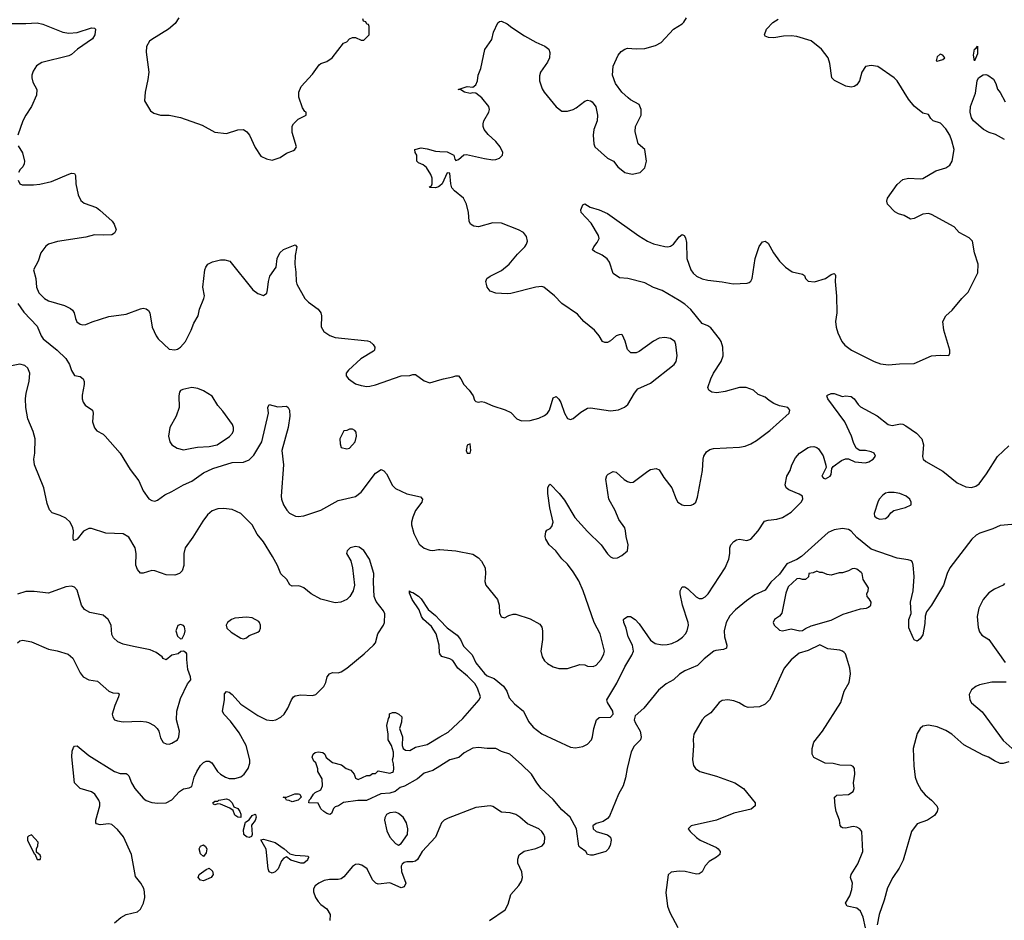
# Model space of a CAD drawing. Header units: inches. Extents: x 1834610 to 2027685, y 642842 to 774116.
# Tile 73 of 256: x 1877068 to 1883938, y 671950 to 678237. Entities that reach past the tile are written whole.
import ezdxf

# ---------------------------------------------------------------- set-up
doc = ezdxf.new("R2010")
doc.units = ezdxf.units.IN
doc.header["$MEASUREMENT"] = 0
doc.layers.add('B8677', color=7, linetype='Continuous')
doc.layers.add('B8687', color=7, linetype='Continuous')

msp = doc.modelspace()

# ---------------------------------------------------------------- linework, layer by layer
at = {"layer": 'B8677', "color": 5}
for points, elevation in [([(1878178, 678250), (1878153, 678210), (1878107.3, 678170), (1877990, 678099.3), (1877974.4, 678085.6), (1877953.4, 678050), (1877950.5, 678009.5), (1877968.2, 677870), (1877962, 677818), (1877942.8, 677730), (1877938, 677670), (1877981.4, 677601.4), (1878003.5, 677583.5), (1878050, 677571), (1878110.6, 677570.6), (1878190, 677554.8), (1878340.5, 677500.5), (1878430, 677450.8), (1878510, 677442), (1878590, 677466.8), (1878630.6, 677470.6), (1878653.2, 677453.2), (1878670.5, 677430.5), (1878710, 677344.7), (1878750, 677284.7), (1878790, 677264.7), (1878830, 677256), (1878884.7, 677275.3), (1878930, 677304.7), (1878977.5, 677322.5), (1878988.7, 677330), (1878996.5, 677343.5), (1878999, 677350), (1878969.4, 677450), (1878970, 677494), (1878978, 677510), (1879010, 677542), (1879066, 677570), (1879066, 677590), (1879056.4, 677596.4), (1879040.4, 677620.4), (1879016, 677696), (1879015.1, 677730), (1879032.3, 677770), (1879110, 677856.3), (1879158, 677922), (1879169.6, 677930.4), (1879210, 677943.8), (1879247, 677970), (1879327.3, 678072.7), (1879350, 678082), (1879370, 678102), (1879390, 678112), (1879410, 678112), (1879450, 678094), (1879470, 678094), (1879506, 678130), (1879506, 678190), (1879502, 678202), (1879490, 678206), (1879482, 678222), (1879467.3, 678227.3), (1879462, 678242)], 480), ([(1876969.3, 678210.7), (1877110, 678208.9), (1877190, 678213.7), (1877230, 678204.9), (1877369.2, 678149.2), (1877410, 678142.8), (1877470, 678147.9), (1877570, 678179.5), (1877590, 678177.3), (1877597.3, 678170), (1877592.2, 678130), (1877576.7, 678103.3), (1877470.2, 678029.8), (1877430, 677994), (1877410, 677984.7), (1877223.4, 677936.6), (1877186.3, 677913.7), (1877161.8, 677878.2), (1877152.9, 677850), (1877152.4, 677830), (1877160, 677800), (1877186.7, 677750), (1877185.5, 677710), (1877150.7, 677630), (1877110, 677569.2), (1877090.4, 677530), (1877055.5, 677430)], 460), ([(1877056.2, 677356.2), (1877087.7, 677307.8), (1877100.3, 677250), (1877099.5, 677230), (1877090.4, 677210), (1877070.7, 677190), (1877060.5, 677170)], 460), ([(1880000, 677077.5), (1879990, 677069), (1879970, 677062), (1879930, 677066), (1879928, 677070), (1879942, 677078), (1879946, 677090), (1879946, 677130), (1879936.4, 677156.4), (1879905.6, 677205.6), (1879884, 677224), (1879850, 677238), (1879838, 677250), (1879838, 677290), (1879828, 677310), (1879826, 677330), (1879870, 677342), (1879910, 677336), (1879970, 677318), (1880000, 677316.8)], 460), ([(1877057.3, 677117.3), (1877070, 677091.3), (1877084.9, 677084.9), (1877164.1, 677084.1), (1877208.5, 677088.5), (1877290, 677106), (1877410, 677159.3), (1877430, 677164.9), (1877450, 677162.8), (1877458, 677150), (1877459.5, 677090), (1877474.8, 677014.8), (1877493.5, 676973.5), (1877516.7, 676956.7), (1877604.5, 676924.5), (1877628, 676908), (1877712.4, 676830), (1877728.2, 676810), (1877740.5, 676770), (1877730, 676746), (1877710, 676735.1), (1877650, 676731.6), (1877590, 676734.7), (1877530, 676719.6), (1877331.9, 676688.1), (1877270, 676669.7), (1877250, 676656.9), (1877214.4, 676610), (1877196.4, 676550), (1877164.2, 676490), (1877181.3, 676430), (1877185.3, 676370), (1877200.4, 676330), (1877241.6, 676290), (1877270, 676274.3), (1877380.5, 676240.5), (1877421.5, 676221.5), (1877435.5, 676210), (1877448.2, 676190), (1877457.1, 676150), (1877467.4, 676127.4), (1877490, 676110.5), (1877507.3, 676107.3), (1877530, 676108.9), (1877572.7, 676127.3), (1877690, 676164.6), (1877810, 676182), (1877910, 676219.1), (1877930, 676222), (1877950, 676217.3), (1877965.8, 676205.8), (1877976.3, 676190), (1877993, 676090), (1878019.1, 676030), (1878034, 676010), (1878110, 675938), (1878150, 675932), (1878170, 675938), (1878190, 675951), (1878225.2, 675990), (1878265.1, 676070), (1878282.7, 676117.3), (1878312.3, 676170), (1878323.2, 676216.8), (1878353.2, 676290), (1878357.2, 676310), (1878345.1, 676370), (1878359.7, 676490), (1878366.3, 676510), (1878381.6, 676530), (1878414, 676546), (1878470, 676559.7), (1878499.5, 676559.5), (1878533.4, 676550), (1878695.5, 676350), (1878730, 676324.4), (1878770, 676310.7), (1878791.3, 676328.7), (1878797.6, 676350), (1878803, 676410), (1878813.2, 676446.8), (1878857, 676510), (1878865.1, 676570), (1878883.7, 676610), (1878908.2, 676631.8), (1878990, 676666), (1879000.7, 676650), (1878990.4, 676590), (1878987.7, 676530), (1878995.1, 676475.1), (1878996.5, 676410), (1879002, 676390), (1879057.6, 676290), (1879084.1, 676264.1), (1879150, 676214.9), (1879168.2, 676190), (1879173.7, 676170), (1879172, 676092), (1879190, 676059.1), (1879231.5, 676031.6), (1879270, 676018.7), (1879495.6, 675995.6), (1879510.3, 675990.3), (1879534.8, 675970), (1879546.8, 675950), (1879542.8, 675930), (1879536.4, 675923.6), (1879447.3, 675870), (1879361, 675790), (1879346, 675770), (1879346, 675750), (1879361, 675730), (1879410, 675696), (1879450, 675682.8), (1879490, 675676), (1879510, 675678.8), (1879550, 675687.3), (1879730, 675750.4), (1879790, 675753.4), (1879810, 675759.1), (1879830, 675759.1), (1879890, 675716.3), (1879930, 675702.8), (1880000, 675722.6)], 460), ([(1877055.9, 676255.9), (1877096, 676196), (1877190, 676098), (1877216.9, 676030), (1877231.3, 676010), (1877328.9, 675930), (1877390.7, 675870.7), (1877415, 675830), (1877430, 675787.3), (1877450, 675753.4), (1877490, 675744.9), (1877510, 675730.7), (1877517, 675710), (1877517.4, 675690), (1877503.6, 675616.4), (1877503.2, 675590), (1877510, 675568), (1877525.3, 675545.3), (1877575.5, 675510), (1877579.5, 675490), (1877576.1, 675430), (1877590, 675388), (1877606.7, 675366.7), (1877650, 675343.1), (1877664.4, 675330), (1877770, 675210.3), (1877837.8, 675097.8), (1877898.2, 675018.2), (1877930, 674947.3), (1877970, 674893), (1877990, 674880.4), (1878010, 674876.4), (1878030, 674883.1), (1878080.6, 674919.4), (1878130, 674942.9), (1878209.9, 674990.1), (1878270, 675016.6), (1878350, 675074), (1878415, 675105), (1878550, 675145.4), (1878630, 675147.2), (1878670, 675164), (1878702.6, 675197.4), (1878758.2, 675290), (1878802.9, 675490), (1878799, 675530), (1878808, 675550), (1878870, 675534.9), (1878930, 675538.8), (1878941, 675530), (1878950, 675512), (1878952.4, 675470), (1878941.5, 675390), (1878897.3, 675230), (1878908.9, 675130), (1878891.2, 674911.2), (1878893.6, 674890), (1878909.1, 674850), (1878932, 674812), (1878950, 674792), (1878991.2, 674771.2), (1879010, 674768), (1879050, 674773.4), (1879170, 674813.7), (1879290, 674880.7), (1879410, 674907.8), (1879450, 674938.7), (1879550, 675071.6), (1879590, 675096.3), (1879608.5, 675088.5), (1879626.3, 675066.3), (1879670, 674986), (1879690, 674964.9), (1879768.1, 674928.1), (1879865.1, 674905.1), (1879879.3, 674890), (1879874, 674870), (1879828.9, 674810), (1879810, 674765.2), (1879801.7, 674730), (1879802.6, 674710), (1879818.9, 674650), (1879854.7, 674574.7), (1879890, 674548.2), (1879930, 674533), (1879950, 674530.5), (1879990, 674538.4), (1880000, 674537.6)], 440), ([(1877728.4, 671931.6), (1877774.5, 671970), (1877810, 671991.7), (1877890, 672010.3), (1877910, 672028.7), (1877932.7, 672070), (1877941.6, 672110), (1877939.8, 672150), (1877933.2, 672173.2), (1877914, 672210), (1877876.8, 672256.8), (1877849.1, 672409.1), (1877792, 672532), (1877750, 672584), (1877710, 672618.3), (1877690, 672623.1), (1877630, 672616.9), (1877603.9, 672623.9), (1877598.4, 672630), (1877598.9, 672650), (1877626.3, 672750), (1877627.8, 672770), (1877620.5, 672790), (1877591.3, 672830), (1877570, 672846.9), (1877489.8, 672869.8), (1877449.6, 672909.6), (1877432.3, 673092.3), (1877433.5, 673130), (1877442.6, 673157.4), (1877450, 673166.7), (1877470, 673168.4), (1877550, 673100.4), (1877730, 672989), (1877770, 672974.9), (1877810, 672974.4), (1877818.8, 672970), (1877830, 672958.8), (1877847.4, 672910), (1877870.9, 672870.9), (1877930, 672802.6), (1877950, 672786.3), (1877990, 672772.8), (1878032.8, 672767.2), (1878090, 672770.4), (1878128.5, 672791.5), (1878182.9, 672850), (1878210, 672868.5), (1878250, 672874.9), (1878270, 672884.9), (1878284.2, 672950), (1878302.8, 672990), (1878330, 673031.4), (1878350, 673051.3), (1878370, 673062), (1878390, 673060.9), (1878409.2, 673049.2), (1878447.2, 672990), (1878468.5, 672970), (1878503, 672950), (1878530, 672941.3), (1878570, 672941.3), (1878610, 672952.9), (1878633, 672970), (1878661, 673010), (1878673.2, 673046.8), (1878672.8, 673070), (1878647.2, 673170), (1878599.9, 673259.9), (1878539.9, 673339.9), (1878492.4, 673390), (1878482, 673410), (1878496.4, 673490), (1878497, 673530), (1878510, 673547.3), (1878530, 673542.4), (1878550, 673526.4), (1878610, 673458.9), (1878730, 673379.1), (1878790, 673349.2), (1878830, 673344.5), (1878856, 673350), (1878890, 673367.6), (1878912.3, 673390), (1878939.8, 673430), (1878963.5, 673490), (1878978.7, 673510), (1878990, 673517.3), (1879030, 673525.3), (1879110, 673519.6), (1879133.1, 673526.9), (1879190, 673581.3), (1879204.2, 673610), (1879214, 673650), (1879228.7, 673671.3), (1879250, 673678.9), (1879290, 673678.5), (1879310, 673684.4), (1879351.6, 673710), (1879471.5, 673810), (1879536.9, 673870), (1879550, 673888), (1879567.8, 673950), (1879606, 674010), (1879613.3, 674030), (1879615.6, 674090), (1879607.3, 674110), (1879555.1, 674175.1), (1879540.7, 674210), (1879535.8, 674310), (1879538.9, 674370), (1879509.6, 674470), (1879470, 674532.7), (1879435.8, 674555.8), (1879410, 674559.7), (1879374, 674550), (1879353, 674530), (1879348, 674510), (1879378.8, 674458.8), (1879390.5, 674410), (1879403, 674290), (1879394, 674250), (1879370.6, 674210), (1879350.2, 674189.8), (1879309, 674171), (1879270, 674167.1), (1879170, 674190.9), (1879102.4, 674230), (1879050, 674271.1), (1879030, 674279.7), (1879010, 674284.7), (1878970, 674282.9), (1878951.7, 674291.7), (1878932, 674330), (1878889.8, 674369.8), (1878866.8, 674426.8), (1878832.9, 674490), (1878770, 674593), (1878726, 674646), (1878690, 674711.5), (1878611.1, 674790), (1878550, 674818.1), (1878490, 674824.3), (1878450, 674821.6), (1878410, 674807.4), (1878379.3, 674780.7), (1878344.6, 674735.4), (1878276, 674624.1), (1878222.6, 674550), (1878213.2, 674510), (1878213.8, 674426.2), (1878202.4, 674390), (1878182, 674370), (1878150, 674358.3), (1878090, 674361.7), (1878010.8, 674390.8), (1877990, 674392.6), (1877930, 674372.3), (1877910, 674374), (1877890, 674399), (1877878.7, 674430), (1877879.8, 674510), (1877873.1, 674550), (1877830, 674624), (1877790, 674648.8), (1877670, 674652.1), (1877570, 674685.4), (1877550, 674684.8), (1877514, 674666), (1877470, 674611.8), (1877450, 674602), (1877444.4, 674604.4), (1877440.1, 674620.1), (1877443.2, 674670), (1877439.8, 674690), (1877420.3, 674730), (1877390, 674757.1), (1877350, 674776.8), (1877295.5, 674795.5), (1877275.2, 674815.2), (1877259.3, 674859.3), (1877236.1, 674970), (1877171.9, 675130), (1877167.1, 675170), (1877172.7, 675210), (1877175.5, 675310), (1877161.4, 675361.4), (1877125.3, 675450), (1877111.6, 675530), (1877108.4, 675590), (1877112.5, 675630), (1877134.2, 675710), (1877138, 675770), (1877125.3, 675805.3), (1877103.5, 675823.5), (1877070, 675831.9), (1877010, 675821)], 440), ([(1877051.9, 673888.1), (1877070, 673900.7), (1877090, 673905.5), (1877150, 673893.7), (1877270, 673842.6), (1877330, 673830.3), (1877407, 673807), (1877439.5, 673779.5), (1877490, 673678), (1877511, 673650), (1877550, 673628.2), (1877610, 673619.3), (1877690, 673550.7), (1877718.5, 673538.5), (1877755.9, 673535.9), (1877761, 673530), (1877758.4, 673510), (1877731.6, 673450), (1877712.7, 673390), (1877717.3, 673370), (1877730.4, 673350.4), (1877750, 673341.6), (1877790, 673335.8), (1877910, 673341.1), (1877950, 673336.5), (1877966.8, 673330), (1878007.3, 673310), (1878028, 673290), (1878039.1, 673270), (1878050, 673224.7), (1878070, 673191), (1878090, 673181), (1878110, 673178.8), (1878130, 673186.8), (1878169.1, 673210.9), (1878179, 673230), (1878182.7, 673270), (1878162.9, 673350), (1878164.7, 673410), (1878190, 673498.8), (1878239, 673601), (1878262, 673630), (1878259.3, 673650), (1878240.2, 673700.2), (1878233.2, 673770), (1878234, 673810), (1878230, 673818), (1878210, 673828), (1878192.7, 673827.3), (1878174, 673810), (1878130, 673802), (1878090, 673768.7), (1878070, 673778), (1878062, 673790), (1878019.3, 673819.3), (1877978, 673838), (1877860.8, 673860.8), (1877790, 673878.9), (1877753.2, 673893.2), (1877722.6, 673922.6), (1877710, 673945.2), (1877705.7, 674010), (1877686.3, 674050), (1877650, 674079.1), (1877558.2, 674098.2), (1877519.8, 674119.8), (1877498, 674150), (1877470, 674255.3), (1877450, 674276), (1877430, 674282.7), (1877390, 674277), (1877270, 674233), (1877170, 674246.3), (1877110, 674245.6), (1877052.3, 674227.7)], 460), ([(1880000, 673810.7), (1879997.2, 673817.2), (1879995.6, 673870), (1879974.8, 673950), (1879941.7, 674001.7), (1879886.4, 674050), (1879872.4, 674070), (1879856.3, 674116.3), (1879805.8, 674190), (1879786.6, 674233.4), (1879788.9, 674251.1), (1879799.6, 674239.6), (1879810, 674238), (1879850, 674213.1), (1879870, 674195.3), (1879918.7, 674118.7), (1879970, 674078.7), (1880000, 674046.4)], 420), ([(1880000, 673027.3), (1879950, 672996), (1879890, 672977.4), (1879842.7, 672937.3), (1879752.2, 672887.8), (1879723.2, 672876.8), (1879686.7, 672850), (1879650, 672838.9), (1879586.7, 672833.3), (1879487.3, 672787.3), (1879426.3, 672786.3), (1879326.4, 672773.6), (1879292, 672750), (1879270, 672742), (1879258, 672730), (1879243.6, 672696.4), (1879231.6, 672688.4), (1879210, 672695.3), (1879189.3, 672709.3), (1879169.3, 672729.3), (1879150, 672768), (1879086, 672770), (1879088, 672790), (1879100.4, 672799.6), (1879118, 672830), (1879130, 672842), (1879170, 672862), (1879181.2, 672890), (1879178.4, 672938.4), (1879148.7, 672990), (1879148.4, 673008.4), (1879135.3, 673050), (1879121.2, 673061.2), (1879108.9, 673088.9), (1879115.3, 673110), (1879130, 673121), (1879150, 673126.8), (1879182.8, 673122.8), (1879198, 673110), (1879207.3, 673087.3), (1879250, 673051), (1879314.4, 673034.4), (1879344.7, 673010), (1879377.5, 672997.5), (1879402.8, 672970), (1879410, 672942), (1879430, 672934), (1879490, 672962), (1879510, 672962), (1879530, 672974), (1879550, 672974), (1879570, 672994), (1879650, 672978), (1879670, 672984.7), (1879675.3, 672990), (1879678, 673010), (1879676.4, 673043.6), (1879668, 673070), (1879676.4, 673096.4), (1879676.4, 673123.6), (1879662, 673170), (1879639, 673210), (1879639, 673250), (1879629.2, 673310), (1879641.2, 673358.8), (1879648, 673370), (1879648.9, 673391.1), (1879670, 673402), (1879690, 673402), (1879714, 673390), (1879734, 673370), (1879732.7, 673332.7), (1879718, 673290), (1879738, 673230), (1879736, 673170), (1879744.7, 673150), (1879758.8, 673138.8), (1879790, 673134.8), (1879830, 673159.1), (1879910, 673178.4), (1880000, 673230.6)], 420), ([(1880000, 672603.7), (1879970.3, 672529.7), (1879876.3, 672430), (1879844.5, 672375.5), (1879830, 672364), (1879810, 672359), (1879770, 672359), (1879750, 672354), (1879737.3, 672342.7), (1879730.7, 672329.3), (1879732.7, 672290), (1879762.4, 672210), (1879750, 672185.1), (1879730, 672177.6), (1879650, 672211.2), (1879570, 672203), (1879553.2, 672210), (1879530, 672232.3), (1879491.6, 672310), (1879454.6, 672334.6), (1879430, 672342.4), (1879410, 672338.9), (1879390, 672325.7), (1879330, 672253.3), (1879310, 672238.8), (1879290, 672234.2), (1879230, 672235.6), (1879192.8, 672227.2), (1879154.8, 672210), (1879128.6, 672191.4), (1879117.3, 672170), (1879118, 672150), (1879133, 672110), (1879150, 672082.8), (1879170, 672060.5), (1879210.7, 672030), (1879233.4, 671990), (1879232.7, 671950)], 440)]:
    msp.add_lwpolyline(points, dxfattribs=dict(at, elevation=elevation))
for points, elevation in [([(1878270, 675669.2), (1878205.4, 675654.6), (1878190, 675648), (1878183.5, 675636.5), (1878178.8, 675610), (1878180.7, 675530), (1878159.1, 675470), (1878115.5, 675390), (1878106, 675330), (1878115.5, 675290), (1878130.5, 675270), (1878165.7, 675245.7), (1878210, 675235.3), (1878270, 675245.5), (1878307.8, 675252.2), (1878390, 675256.9), (1878446.6, 675270), (1878532.4, 675327.6), (1878553.3, 675350), (1878560.5, 675370), (1878560.5, 675390), (1878551.6, 675410), (1878484.2, 675504.2), (1878450, 675543.7), (1878409.7, 675609.7), (1878350, 675645.6), (1878310, 675662)], 460), ([(1879390, 675378), (1879370, 675378), (1879351.6, 675368.4), (1879330, 675366), (1879302, 675310), (1879303.6, 675276.4), (1879311.6, 675251.6), (1879350, 675241), (1879370, 675246), (1879408.7, 675290), (1879418, 675330), (1879416.4, 675356.4), (1879406, 675370)], 460), ([(1878650, 674067), (1878570, 674058.7), (1878546, 674050), (1878517.3, 674030), (1878507.7, 674010), (1878514, 673990), (1878542.3, 673962.3), (1878610, 673918.8), (1878630, 673916), (1878650, 673922.8), (1878670, 673938.8), (1878730, 673961), (1878742, 673970), (1878748.7, 673990), (1878748.7, 674010), (1878742, 674030), (1878735.5, 674035.5), (1878690, 674062.7)], 460), ([(1878190, 674015.3), (1878171.6, 674008.4), (1878158, 673970), (1878170, 673934), (1878190, 673914), (1878202, 673918), (1878218, 673950), (1878222, 673970), (1878218, 673998), (1878210, 674008)], 460), ([(1878610, 672668), (1878590, 672669.2), (1878570, 672685.2), (1878557.2, 672717.2), (1878533.6, 672733.6), (1878470, 672761.2), (1878450, 672764), (1878430, 672755.3), (1878420.2, 672760.2), (1878415.3, 672770), (1878430, 672781), (1878450, 672782), (1878458, 672790), (1878510, 672797.4), (1878530, 672791.6), (1878550.6, 672770), (1878562, 672742), (1878590.6, 672730.6), (1878604.7, 672710), (1878610.9, 672690.9)], 420), ([(1878970, 672778), (1878947.3, 672787.3), (1878930, 672788), (1878922, 672802), (1878906, 672810), (1878930, 672811), (1878987.2, 672832.8), (1879013.4, 672833.4), (1879022, 672830), (1879032, 672810), (1879010, 672788)], 420), ([(1878670, 672527.6), (1878650, 672532), (1878632, 672550), (1878630, 672582), (1878644, 672636), (1878668.4, 672651.6), (1878690, 672682), (1878710, 672692), (1878714, 672690), (1878718, 672670), (1878710, 672648), (1878686.4, 672613.6), (1878690.9, 672549.1), (1878684.9, 672535.1)], 420), ([(1879690, 672704.2), (1879650, 672701.6), (1879627.7, 672690), (1879615.2, 672664.8), (1879613, 672650), (1879630, 672576), (1879650, 672531), (1879690, 672486), (1879710, 672476), (1879730, 672486), (1879772.8, 672550), (1879776.9, 672590), (1879767.8, 672630), (1879743.6, 672670), (1879710, 672696.9)], 440), ([(1877150, 672546), (1877130, 672538), (1877122, 672530), (1877122, 672510), (1877170, 672414), (1877174, 672414), (1877190, 672374), (1877210, 672374), (1877215.3, 672390), (1877210, 672406), (1877186, 672426), (1877186, 672450), (1877195.3, 672470), (1877196.4, 672496.4)], 460), ([(1878350, 672395.3), (1878330, 672414), (1878320.5, 672450), (1878330, 672467.3), (1878350, 672476.4), (1878365.3, 672465.3), (1878373.4, 672450), (1878370, 672422)], 420), ([(1879030, 672349.2), (1878959, 672370), (1878930, 672394), (1878910, 672384.5), (1878894, 672366), (1878872, 672310), (1878850, 672287.7), (1878830, 672278.9), (1878809.7, 672289.7), (1878802.6, 672310), (1878787.8, 672447.8), (1878750, 672512), (1878770, 672516), (1878850, 672492.7), (1878914, 672450), (1878953.4, 672413.4), (1878990, 672404), (1879060.7, 672400.7), (1879077.3, 672397.3), (1879084.7, 672390), (1879077.3, 672382.7), (1879075.8, 672370), (1879050.4, 672350)], 420), ([(1878350, 672225.1), (1878329.5, 672230), (1878313.6, 672250), (1878319.5, 672270), (1878370, 672305.5), (1878390, 672314), (1878413.7, 672293.7), (1878417, 672270), (1878403, 672250)], 420)]:
    msp.add_lwpolyline(points, close=True, dxfattribs=dict(at, elevation=elevation))
at = {"layer": 'B8687', "color": 5}
for points, elevation in [([(1880000, 677316.8), (1880050, 677314.8), (1880098, 677290), (1880103.6, 677263.6), (1880110, 677254), (1880130, 677261), (1880167.7, 677292.3), (1880184.4, 677295.6), (1880310, 677267.2), (1880370, 677259.3), (1880390, 677260.5), (1880415.3, 677270), (1880437.2, 677290), (1880439.3, 677310), (1880419.5, 677350), (1880390, 677386.6), (1880335.6, 677435.6), (1880309.4, 677470), (1880302, 677490), (1880300.9, 677510), (1880306.6, 677530), (1880340.9, 677590), (1880346.6, 677610), (1880340.9, 677630), (1880291.5, 677690), (1880250, 677722.7), (1880230, 677726), (1880210, 677722), (1880170.5, 677729.5), (1880146, 677746), (1880128, 677750), (1880189.4, 677770.6), (1880230, 677766), (1880250, 677782.8), (1880261.6, 677810), (1880267.3, 677850), (1880284.9, 677895.1), (1880312.3, 678027.8), (1880362, 678098), (1880373.2, 678150), (1880404.7, 678215.3), (1880415.3, 678224.7), (1880430, 678226), (1880470, 678207.3), (1880501.4, 678181.4), (1880590, 678124), (1880670, 678078.8), (1880732.5, 678052.5), (1880758.8, 678030), (1880767.1, 678007.1), (1880764, 677970), (1880750, 677939), (1880702.4, 677870), (1880695.6, 677844.4), (1880695.8, 677810), (1880714.4, 677754.4), (1880728.4, 677730), (1880810, 677627.3), (1880850, 677599.1), (1880890, 677598), (1880928.7, 677610), (1880950, 677622), (1881010, 677667.3), (1881030, 677674.8), (1881050, 677671), (1881062.5, 677662.5), (1881088.1, 677628.1), (1881100.5, 677570), (1881097.1, 677530), (1881074.9, 677470), (1881068.4, 677430), (1881073.4, 677370), (1881080.7, 677350), (1881170, 677270.7), (1881211, 677250), (1881241, 677210), (1881290, 677170.8), (1881342, 677158), (1881398, 677170), (1881430, 677202), (1881441.2, 677250), (1881428.7, 677330), (1881384, 677370), (1881363.1, 677456.9), (1881364, 677490), (1881404, 677570), (1881405.2, 677610), (1881390, 677644), (1881330, 677676), (1881313.2, 677690), (1881269.7, 677729.7), (1881224.5, 677790), (1881204.5, 677850), (1881210, 677912), (1881242.7, 677990), (1881265.8, 678014.2), (1881289.6, 678030.4), (1881310, 678037.1), (1881370, 678032.7), (1881430, 678034.9), (1881504.4, 678055.6), (1881543.3, 678076.7), (1881629.6, 678170), (1881690, 678207.7), (1881701, 678219), (1881719.5, 678250)], 460), ([(1880000, 674537.6), (1880110, 674528.2), (1880230, 674504.9), (1880270, 674479.3), (1880290, 674456.3), (1880314.6, 674410), (1880318.9, 674370), (1880314.4, 674314.4), (1880320.5, 674290), (1880401.3, 674190), (1880412.4, 674150), (1880415.9, 674095.9), (1880428.1, 674068.1), (1880450, 674061), (1880482, 674078), (1880510, 674087.3), (1880530, 674087.7), (1880630, 674055.3), (1880697.3, 674017.3), (1880710, 673996), (1880714.9, 673970), (1880715.6, 673910), (1880703.7, 673830), (1880712.7, 673790), (1880730, 673762), (1880750, 673743), (1880790, 673720.5), (1880830, 673708), (1880890, 673708), (1880976.8, 673736.8), (1881010, 673733.4), (1881030, 673724.9), (1881070, 673722), (1881090, 673730.7), (1881124.5, 673770), (1881143.6, 673810), (1881147.3, 673830), (1881117.4, 673950), (1881075.4, 674030), (1881000.2, 674250), (1880970, 674318.7), (1880930, 674383.5), (1880890, 674435.6), (1880850, 674474), (1880807.8, 674530), (1880761.6, 674570), (1880738, 674610), (1880733.6, 674630), (1880738.4, 674661.6), (1880746.3, 674673.7), (1880770, 674684.9), (1880782, 674698), (1880789.7, 674730), (1880766.4, 674830), (1880753.6, 674930), (1880752.1, 674967.9), (1880762, 674990), (1880770, 674994.8), (1880832.4, 674930), (1880870, 674882), (1880942.4, 674762.4), (1881030, 674663.7), (1881124.9, 674570), (1881170, 674507.7), (1881190, 674488), (1881210, 674479.1), (1881238.6, 674481.4), (1881270, 674496), (1881309.2, 674530), (1881314, 674570), (1881298.4, 674630), (1881295.6, 674670), (1881289.6, 674690), (1881248.7, 674748.7), (1881223.1, 674810), (1881177.6, 674890), (1881158.4, 675030), (1881165.4, 675054.6), (1881174.5, 675065.5), (1881210, 675082.8), (1881230, 675078.8), (1881286.7, 675026.7), (1881310, 675012.4), (1881330, 675006.4), (1881348.3, 675008.3), (1881450, 675086.4), (1881470, 675096.4), (1881510, 675104.9), (1881530, 675094.8), (1881561.8, 675041.8), (1881618, 674970), (1881648, 674890), (1881660.7, 674870), (1881690, 674850.6), (1881710, 674845.5), (1881752.1, 674847.9), (1881770, 674854.8), (1881785.2, 674870), (1881796.9, 674903.1), (1881833.3, 675090), (1881836.2, 675170), (1881840.7, 675190), (1881860.8, 675219.2), (1881884.4, 675235.6), (1881910, 675243.8), (1882090, 675251.8), (1882130, 675260.3), (1882170, 675275.6), (1882210, 675298.3), (1882303, 675370), (1882436, 675490), (1882441.2, 675510), (1882428, 675530), (1882370, 675541.6), (1882330, 675558.7), (1882297.4, 675577.4), (1882270, 675602.7), (1882221.5, 675621.5), (1882188.7, 675650), (1882138, 675670), (1882090, 675669.5), (1881990, 675641.6), (1881931.9, 675631.9), (1881896.2, 675636.2), (1881877.2, 675650), (1881869.6, 675670), (1881890, 675730.7), (1881909.8, 675770), (1881963.1, 675850), (1881976.8, 675890), (1881973.3, 675950), (1881961.4, 675990), (1881949.8, 676010), (1881890, 676085.1), (1881870, 676100.3), (1881830, 676116.4), (1881750, 676212.9), (1881710, 676249.8), (1881670, 676277.4), (1881550, 676346.6), (1881490, 676366.9), (1881430, 676400.4), (1881310.5, 676429.5), (1881254, 676434), (1881210, 676464), (1881183.6, 676543.6), (1881168, 676568), (1881132.9, 676592.9), (1881078.6, 676618.6), (1881065.2, 676630), (1881073.2, 676650), (1881098, 676682), (1881112, 676710), (1881107, 676730), (1881055.6, 676815.6), (1880985.2, 676890), (1880984, 676910), (1880996.4, 676943.6), (1881010, 676950.8), (1881047.3, 676927.3), (1881110, 676910.5), (1881170, 676884.4), (1881387.5, 676727.5), (1881449.4, 676690.6), (1881490, 676672.9), (1881570, 676653.1), (1881590, 676650.3), (1881610, 676655.3), (1881629.8, 676670.2), (1881670, 676720.5), (1881690, 676737.3), (1881704.7, 676730), (1881713.8, 676713.8), (1881721.4, 676681.4), (1881721.7, 676570), (1881750.2, 676490.2), (1881766.9, 676466.9), (1881790, 676447.4), (1881830, 676427.6), (1881870, 676418), (1881970, 676407), (1882047.2, 676392.8), (1882143.2, 676396.8), (1882158, 676402), (1882170, 676411), (1882178.4, 676430), (1882200.7, 676570), (1882227.7, 676652.3), (1882250, 676686), (1882270, 676690.8), (1882290, 676676), (1882327.7, 676610), (1882370, 676550.8), (1882410.8, 676510), (1882457.5, 676477.5), (1882530, 676461), (1882544.7, 676450), (1882551, 676430), (1882570, 676411), (1882614.2, 676405.8), (1882689.6, 676430.4), (1882730, 676458.8), (1882750, 676464.7), (1882757.3, 676457.3), (1882761, 676450), (1882757.3, 676410), (1882767.3, 676307.3), (1882769.1, 676190), (1882760.3, 676130), (1882764.2, 676090), (1882775.3, 676050), (1882804.2, 675990), (1882824.8, 675964.8), (1882872.7, 675930), (1883030, 675850.4), (1883075.1, 675835.1), (1883130, 675827), (1883205.6, 675834.4), (1883310, 675836.9), (1883430, 675890.3), (1883490, 675894.4), (1883550, 675892), (1883559, 675910), (1883558, 675930), (1883515.1, 676070), (1883509.4, 676130), (1883529.2, 676170), (1883574, 676210), (1883641.2, 676290), (1883685.8, 676334.2), (1883753.2, 676470), (1883755.1, 676530), (1883729.4, 676610), (1883717.2, 676690), (1883693.8, 676713.8), (1883624, 676750), (1883589, 676790), (1883430, 676876.9), (1883410, 676883.5), (1883370, 676879.7), (1883310, 676847.8), (1883284.4, 676844.4), (1883239, 676870), (1883200.8, 676880.8), (1883174.3, 676894.3), (1883122.7, 676950), (1883119.3, 676970), (1883122.7, 676990), (1883190, 677086.8), (1883230, 677120.7), (1883270, 677130.6), (1883350, 677124.9), (1883370, 677127.7), (1883459.1, 677180.9), (1883530, 677202), (1883558.9, 677221.1), (1883574, 677250), (1883588, 677330), (1883572.8, 677390), (1883556.9, 677430), (1883530, 677474), (1883493.6, 677513.6), (1883442, 677530), (1883426, 677546), (1883410, 677574), (1883370, 677585.2), (1883310, 677632.3), (1883270, 677682), (1883190, 677809.6), (1883169.5, 677830), (1883056, 677910), (1883010, 677917.6), (1882970.4, 677909.6), (1882944.4, 677870), (1882928, 677810), (1882910, 677780.9), (1882890, 677769.3), (1882870, 677766), (1882832.3, 677772.3), (1882753, 677813), (1882735.1, 677830), (1882721, 677930), (1882709.7, 677970), (1882663.5, 678030), (1882590, 678089.7), (1882490, 678118.7), (1882450, 678124.5), (1882398.4, 678121.6), (1882329.6, 678109.6), (1882292.1, 678112.1), (1882270, 678122), (1882265.2, 678130), (1882279.5, 678170), (1882322.5, 678217.5), (1882359.1, 678240.9)], 440), ([(1883940.3, 677400.3), (1883875.7, 677435.7), (1883832.7, 677450), (1883792.3, 677470), (1883723.7, 677530), (1883709.3, 677550.7), (1883700.9, 677590), (1883702.9, 677630), (1883736.2, 677723.8), (1883748.5, 677810), (1883758.3, 677830), (1883790, 677852.2), (1883810, 677854.7), (1883824, 677850), (1883862.3, 677822.3), (1883879.1, 677790), (1883890, 677751.3), (1883908.4, 677728.4), (1883944.1, 677664.1)], 420), ([(1880000, 675722.6), (1880026, 675730), (1880090, 675742.8), (1880110, 675751.3), (1880130, 675751.3), (1880146, 675730), (1880166, 675690), (1880204.7, 675650), (1880231.3, 675610), (1880241, 675581), (1880250, 675572), (1880266, 675566), (1880289, 675571), (1880310, 675567.3), (1880370, 675540.5), (1880454.4, 675514.4), (1880494.4, 675494.4), (1880536.3, 675450), (1880570, 675435.8), (1880630, 675438.7), (1880690, 675454.9), (1880730, 675474), (1880749.8, 675490.2), (1880764.7, 675510), (1880790, 675596), (1880810, 675606), (1880830, 675586.8), (1880843.9, 675563.9), (1880870, 675491), (1880890, 675454), (1880910, 675446), (1880930, 675453.4), (1880982.6, 675497.4), (1881030, 675524.6), (1881050, 675526.3), (1881190, 675506), (1881247.2, 675512.8), (1881288.5, 675531.5), (1881311.8, 675550), (1881357.6, 675630), (1881381.1, 675658.9), (1881470, 675698.4), (1881635.1, 675830), (1881649.3, 675850), (1881656, 675890), (1881646.6, 675970), (1881638, 675990), (1881610, 676011.8), (1881570, 676018.4), (1881530, 676014), (1881490, 675991.8), (1881390, 675920.7), (1881370, 675912), (1881332.3, 675912.3), (1881310, 675935.3), (1881293.4, 675993.4), (1881275.1, 676035.1), (1881270, 676039), (1881250, 676038), (1881230, 676029.4), (1881190, 675995.1), (1881170, 675984.5), (1881150, 675982.7), (1881135.3, 675990), (1881112.3, 676030), (1881079.5, 676070), (1881005.1, 676130), (1880960.7, 676180.7), (1880850, 676255.6), (1880799.5, 676310), (1880724, 676370), (1880710, 676374.7), (1880670, 676369.7), (1880495.2, 676324.8), (1880470, 676322), (1880390, 676328.6), (1880350, 676342.4), (1880329.8, 676369.8), (1880324, 676390), (1880321.3, 676410), (1880327.8, 676430), (1880350, 676446.7), (1880430, 676486.3), (1880484, 676530), (1880540.3, 676599.7), (1880591.8, 676650), (1880605.1, 676670), (1880612, 676690), (1880603.3, 676723.3), (1880582.7, 676750), (1880549.3, 676770), (1880430, 676816), (1880370, 676819.7), (1880270, 676791.6), (1880235.6, 676795.6), (1880213.2, 676810), (1880205.1, 676830), (1880199.7, 676890), (1880184.7, 676950), (1880164.2, 676990), (1880101.4, 677041.4), (1880083.9, 677063.9), (1880075.8, 677090), (1880070, 677166), (1880050, 677168), (1880014.8, 677090), (1880000, 677077.5)], 460), ([(1880000, 674046.4), (1880050, 673992.8), (1880120.8, 673940.8), (1880143.6, 673910), (1880163.5, 673863.5), (1880224.1, 673804.1), (1880250, 673746.7), (1880310, 673672.2), (1880330, 673656.9), (1880378.9, 673638.9), (1880444.6, 673584.6), (1880466.4, 673550), (1880483.9, 673503.9), (1880521.5, 673461.5), (1880584, 673410), (1880617.3, 673337.3), (1880650, 673298), (1880710, 673251.4), (1880910, 673158.9), (1880946.2, 673153.8), (1880997.4, 673162.6), (1881030, 673179.1), (1881058.4, 673210), (1881065.6, 673230), (1881073, 673290), (1881093.6, 673350), (1881110, 673364.9), (1881190, 673368.9), (1881208, 673390), (1881206.6, 673410), (1881169.6, 673470), (1881165.6, 673490), (1881233.6, 673606.4), (1881290, 673720.3), (1881338.8, 673801.2), (1881349.8, 673830), (1881344.1, 673870), (1881313.7, 673930), (1881300.3, 673990), (1881282.6, 674030), (1881280.5, 674050), (1881284.7, 674055.3), (1881308.9, 674071.1), (1881330, 674071.3), (1881362.4, 674050), (1881390, 674019.3), (1881470, 673904.9), (1881502.3, 673882.3), (1881550, 673872.1), (1881585.5, 673874.5), (1881617.7, 673882.3), (1881658.6, 673901.4), (1881692.7, 673927.3), (1881713.5, 673950), (1881724.8, 673970), (1881733.5, 674010), (1881731, 674030), (1881692.3, 674150), (1881676.2, 674230), (1881676, 674250), (1881690, 674278), (1881710, 674277.3), (1881730, 674264.9), (1881789, 674209), (1881810, 674196.4), (1881830, 674197.6), (1881850, 674208.7), (1881871.1, 674230), (1881989.7, 674410), (1882016.2, 674470), (1882022.9, 674510), (1882022.9, 674550), (1882030, 674570.8), (1882050, 674594), (1882070, 674606.8), (1882090, 674611.3), (1882141.6, 674601.6), (1882170, 674610.5), (1882220.9, 674670), (1882264.8, 674735.2), (1882290, 674744), (1882350.6, 674750.6), (1882390, 674761.3), (1882450, 674798.7), (1882520.7, 674870), (1882531.6, 674890), (1882529.2, 674910), (1882505.8, 674925.8), (1882434.8, 674954.8), (1882415.3, 674970), (1882409, 674990), (1882420.9, 675050), (1882443.7, 675090), (1882456, 675130), (1882481.2, 675178.8), (1882509, 675210), (1882568.7, 675250), (1882584.8, 675255.2), (1882610, 675257.3), (1882630, 675250.8), (1882641.4, 675241.4), (1882673.4, 675193.4), (1882692.7, 675127.3), (1882694, 675110), (1882664.7, 675050), (1882676.9, 675036.9), (1882690, 675031.3), (1882722, 675050), (1882730, 675062), (1882735.3, 675104.7), (1882743.1, 675116.9), (1882800.9, 675159.1), (1882830, 675170.8), (1882850, 675171), (1882894, 675150), (1882970, 675144.2), (1882992.7, 675150), (1883022.7, 675170), (1883039, 675190), (1883029, 675210), (1883010, 675219.5), (1882970.6, 675229.4), (1882929.3, 675229.3), (1882904.8, 675244.8), (1882885.1, 675285.1), (1882872.3, 675330), (1882826, 675430), (1882706, 675590), (1882699, 675610), (1882703.2, 675616.8), (1882730, 675626.8), (1882750, 675626.8), (1882810, 675606.8), (1882829.3, 675610.7), (1882870, 675606.8), (1882890, 675590.8), (1882917.3, 675550), (1882934, 675534), (1883050, 675470.4), (1883127.3, 675410), (1883155.6, 675404.4), (1883214.6, 675414.6), (1883230, 675413), (1883250, 675401.1), (1883324.7, 675350), (1883362, 675310), (1883375.1, 675270), (1883367.3, 675187.3), (1883372.2, 675170), (1883390, 675152.2), (1883510, 675085.3), (1883610, 675003.1), (1883670, 674975.6), (1883710, 674970.3), (1883740.4, 674979.6), (1883762, 674998), (1883812.8, 675067.2), (1883890, 675187.4), (1883970, 675262.3)], 420), ([(1883990, 674713), (1883910, 674705.1), (1883857.5, 674682.5), (1883766.6, 674653.4), (1883740.7, 674639.3), (1883710.4, 674610), (1883557.3, 674410), (1883538.5, 674370), (1883513.4, 674290), (1883430, 674149.3), (1883395.8, 674104.2), (1883386, 674074), (1883383, 674023), (1883370, 673942), (1883350, 673914), (1883330, 673898), (1883310, 673908), (1883301.5, 673921.5), (1883272.9, 673992.9), (1883272.7, 674050), (1883287, 674093), (1883283.1, 674170), (1883302.2, 674250), (1883309.8, 674349.8), (1883302, 674430), (1883297.2, 674450), (1883290, 674459), (1883266.8, 674466.8), (1883190, 674478), (1883010, 674541.6), (1882910, 674622.6), (1882870, 674665.4), (1882850, 674677.7), (1882810, 674685.1), (1882750, 674676.5), (1882710, 674657.7), (1882523.3, 674490), (1882490, 674467.9), (1882421.4, 674438.6), (1882370, 674366.2), (1882310.1, 674310), (1882270, 674255.2), (1882197.8, 674222.2), (1882138.6, 674181.4), (1882061.7, 674118.3), (1882023.5, 674076.4), (1881998.4, 674030), (1881984, 673970), (1881985.7, 673930), (1882002.6, 673870), (1881999.1, 673850), (1881978.3, 673841.7), (1881925.5, 673834.5), (1881911.5, 673828.5), (1881844.2, 673775.8), (1881797, 673730), (1881708.1, 673691.9), (1881672.4, 673667.6), (1881630.6, 673630), (1881579.1, 673600.9), (1881524.4, 673555.6), (1881422.6, 673430), (1881362.5, 673377.5), (1881355.2, 673350), (1881362.2, 673330), (1881396.9, 673270), (1881404.2, 673230), (1881398.4, 673210), (1881354.8, 673165.2), (1881333.6, 673126.4), (1881305.4, 673010), (1881295.6, 672944.4), (1881278, 672890), (1881246.7, 672830), (1881183.6, 672676.4), (1881170, 672660.7), (1881139.2, 672640.8), (1881090, 672626), (1881066, 672610), (1881068.5, 672590), (1881090, 672570.8), (1881170, 672546), (1881190, 672531.3), (1881196, 672510), (1881187.1, 672472.9), (1881173.7, 672446.3), (1881158, 672430), (1881070, 672405.2), (1881050, 672404), (1881029.2, 672409.2), (1881018, 672430), (1880978, 672458), (1880970, 672468.7), (1880953.7, 672590), (1880908.8, 672670), (1880850, 672721.2), (1880790, 672793.3), (1880707, 672870), (1880676, 672910), (1880639.3, 672970), (1880570, 673039), (1880488.9, 673108.9), (1880429.3, 673129.3), (1880390, 673149), (1880330.6, 673149.4), (1880270, 673157.2), (1880230, 673152.3), (1880170, 673119.6), (1880133.1, 673086.9), (1880069.4, 673070.6), (1880000, 673027.3)], 420), ([(1883939.4, 674300.6), (1883930, 674289.7), (1883870, 674262), (1883830, 674236.9), (1883790.3, 674190), (1883759.5, 674130), (1883749, 674070), (1883754.6, 673994.6), (1883764.2, 673964.2), (1883781.4, 673941.4), (1883830.5, 673910), (1883943.8, 673750)], 440), ([(1882970, 671898), (1882952.1, 671972.1), (1882934.2, 672014.2), (1882910, 672036), (1882842, 672050), (1882829.3, 672070), (1882859.6, 672120.4), (1882874.7, 672165.3), (1882879.5, 672210), (1882866, 672250), (1882869.3, 672270), (1882915.6, 672344.4), (1882951.8, 672430), (1882943.7, 672570), (1882930, 672589.2), (1882910, 672600.9), (1882884.1, 672604.1), (1882830, 672594.5), (1882810, 672596), (1882801.6, 672601.6), (1882792.3, 672612.3), (1882787, 672650), (1882765.6, 672710), (1882757, 672750), (1882754, 672810), (1882762, 672818), (1882770, 672822.8), (1882850, 672828), (1882884, 672850), (1882889.3, 672870), (1882886.6, 672910), (1882894, 672970), (1882892.3, 673010), (1882883.2, 673023.2), (1882870, 673032), (1882790, 673032.3), (1882743.9, 673043.9), (1882687.8, 673047.8), (1882610, 673086), (1882598, 673110), (1882597.6, 673150), (1882610, 673194.8), (1882669.7, 673270.3), (1882798.4, 673470), (1882820.7, 673550), (1882856.2, 673610), (1882865.1, 673670), (1882860.9, 673710), (1882840.2, 673780.2), (1882829.3, 673809.3), (1882820.2, 673820.2), (1882810, 673829), (1882790, 673836), (1882706.3, 673846.3), (1882650, 673873.2), (1882570, 673833.2), (1882505.5, 673814.5), (1882450, 673769), (1882401.6, 673710), (1882312.2, 673510), (1882300.4, 673490), (1882270, 673459.7), (1882230, 673441), (1882150, 673436.4), (1882125.4, 673445.4), (1882088.5, 673468.5), (1882050, 673483), (1882010, 673489.6), (1881970, 673484.5), (1881949, 673471), (1881890, 673399.5), (1881847.3, 673370), (1881830.4, 673349.6), (1881772.7, 673250), (1881766.9, 673213.1), (1881770.4, 673170), (1881762.4, 673070), (1881770.4, 673030), (1881783.8, 673010), (1881813.4, 672990), (1881930, 672955.8), (1882058, 672910), (1882118, 672870), (1882200.7, 672770), (1882198.8, 672750), (1882172.7, 672727.2), (1882050, 672698), (1881929.6, 672649.6), (1881752, 672610), (1881731.3, 672590), (1881746, 672570), (1881790, 672527.7), (1881816, 672510), (1881930, 672458.4), (1881942, 672450), (1881956.3, 672430), (1881953.4, 672410), (1881930.6, 672390), (1881878.6, 672361.4), (1881851.7, 672330), (1881830, 672289.6), (1881810, 672275.8), (1881790, 672272.6), (1881710.8, 672290.8), (1881670, 672292.5), (1881614.7, 672285.3), (1881593, 672267), (1881575.9, 672144.1), (1881589.1, 672050), (1881605, 672005), (1881660, 671900)], 440), ([(1880000, 673230.6), (1880056.6, 673263.4), (1880160.7, 673359.3), (1880274, 673490), (1880284, 673510), (1880262.4, 673570), (1880243.3, 673603.3), (1880193.6, 673653.6), (1880126, 673710), (1880090, 673764), (1880070, 673776), (1880012.5, 673792.5), (1880003.2, 673803.2), (1880000, 673810.7)], 420), ([(1883950, 673611.6), (1883850, 673613.3), (1883765.7, 673594.3), (1883738.7, 673581.3), (1883710, 673559.5), (1883692.4, 673527.6), (1883697.6, 673490), (1883710, 673467.7), (1883784.4, 673404.4), (1883930, 673204.9), (1884014, 673130)], 440), ([(1883970, 673057.2), (1883930, 673045.2), (1883910, 673046), (1883870, 673062.7), (1883828, 673088), (1883790, 673102), (1883656.3, 673176.3), (1883572.8, 673250), (1883530, 673274.8), (1883470, 673299.7), (1883410, 673313), (1883370, 673305.1), (1883350, 673289.4), (1883330, 673253.2), (1883303.1, 673150), (1883307.7, 673027.7), (1883315.6, 672950), (1883329, 672909), (1883358.5, 672858.6), (1883386.4, 672826.4), (1883430.7, 672790), (1883467.3, 672750), (1883473.4, 672730), (1883470.5, 672710), (1883450, 672682.7), (1883402.8, 672650), (1883330, 672622.7), (1883290.3, 672569.7), (1883232.7, 672370), (1883204.8, 672315.2), (1883159.5, 672250), (1883123.8, 672176.2), (1883100.3, 672090), (1883064.4, 671990), (1883050, 671918)], 440), ([(1880347, 671950), (1880455.8, 672024.2), (1880477.3, 672062.8), (1880495.1, 672130), (1880550, 672193), (1880570, 672224), (1880576.3, 672250), (1880571.7, 672288.3), (1880544.2, 672350), (1880543.3, 672376.7), (1880552.9, 672407.1), (1880587.3, 672432.7), (1880670, 672451.8), (1880712.3, 672470), (1880729.5, 672490), (1880731.3, 672530), (1880725.1, 672550), (1880712, 672570), (1880689.7, 672589.7), (1880610, 672624), (1880557.6, 672670), (1880530, 672688.2), (1880490, 672701.1), (1880430, 672705.1), (1880370, 672743.6), (1880350, 672749.6), (1880250, 672738.7), (1880056.7, 672663.3), (1880030, 672649.4), (1880010.6, 672630), (1880000, 672603.7)], 440)]:
    msp.add_lwpolyline(points, dxfattribs=dict(at, elevation=elevation))
for points, elevation in [([(1883730, 677949.3), (1883723.6, 677990), (1883729.7, 678030), (1883742, 678038), (1883750, 678052), (1883750, 677998)], 420), ([(1883490, 677995.3), (1883470, 677978), (1883462, 677950), (1883470, 677946.8), (1883510, 677958), (1883522, 677970), (1883510, 677988)], 440), ([(1880210, 675275.3), (1880190, 675266), (1880182.8, 675230), (1880190, 675212), (1880210, 675212), (1880216, 675230)], 460), ([(1883130, 674937.4), (1883110, 674932.4), (1883090, 674918.7), (1883063.8, 674890), (1883055.5, 674870), (1883031, 674790), (1883031.3, 674771.3), (1883050, 674758), (1883070, 674751.3), (1883110, 674754), (1883130, 674772), (1883145.6, 674794.4), (1883168, 674810), (1883249.1, 674830.9), (1883288, 674850), (1883288.7, 674870), (1883279, 674890), (1883253.2, 674910), (1883210, 674929.4), (1883170, 674936.3)], 420), ([(1882890, 674405.1), (1882876.3, 674403.7), (1882850, 674389), (1882810, 674375.3), (1882785.4, 674374.6), (1882730, 674359), (1882703.1, 674363.1), (1882670, 674378), (1882650, 674378), (1882630, 674388), (1882604.7, 674375.3), (1882574, 674370), (1882572.7, 674347.3), (1882551.1, 674328.9), (1882530, 674328.7), (1882510, 674335.3), (1882490, 674333.2), (1882430, 674277), (1882413.4, 674233.4), (1882386.4, 674093.6), (1882370, 674072.7), (1882334, 674050), (1882325.5, 674030), (1882333, 674010), (1882370, 673976.3), (1882390, 673970.6), (1882450, 673984.7), (1882510.7, 673970.7), (1882530, 673973.4), (1882550, 673986), (1882590, 674005.7), (1882730, 674045.3), (1882813.6, 674086.4), (1882935.3, 674124.7), (1882977.2, 674130), (1882990, 674134.9), (1883006.3, 674150), (1883008, 674170), (1882994.9, 674194.9), (1882980.9, 674210), (1882979.5, 674230), (1882987.8, 674250), (1882989.6, 674270), (1882954, 674330), (1882946, 674370), (1882938.2, 674378.2), (1882910, 674400.5)], 440)]:
    msp.add_lwpolyline(points, close=True, dxfattribs=dict(at, elevation=elevation))

doc.saveas('drawing.dxf')
